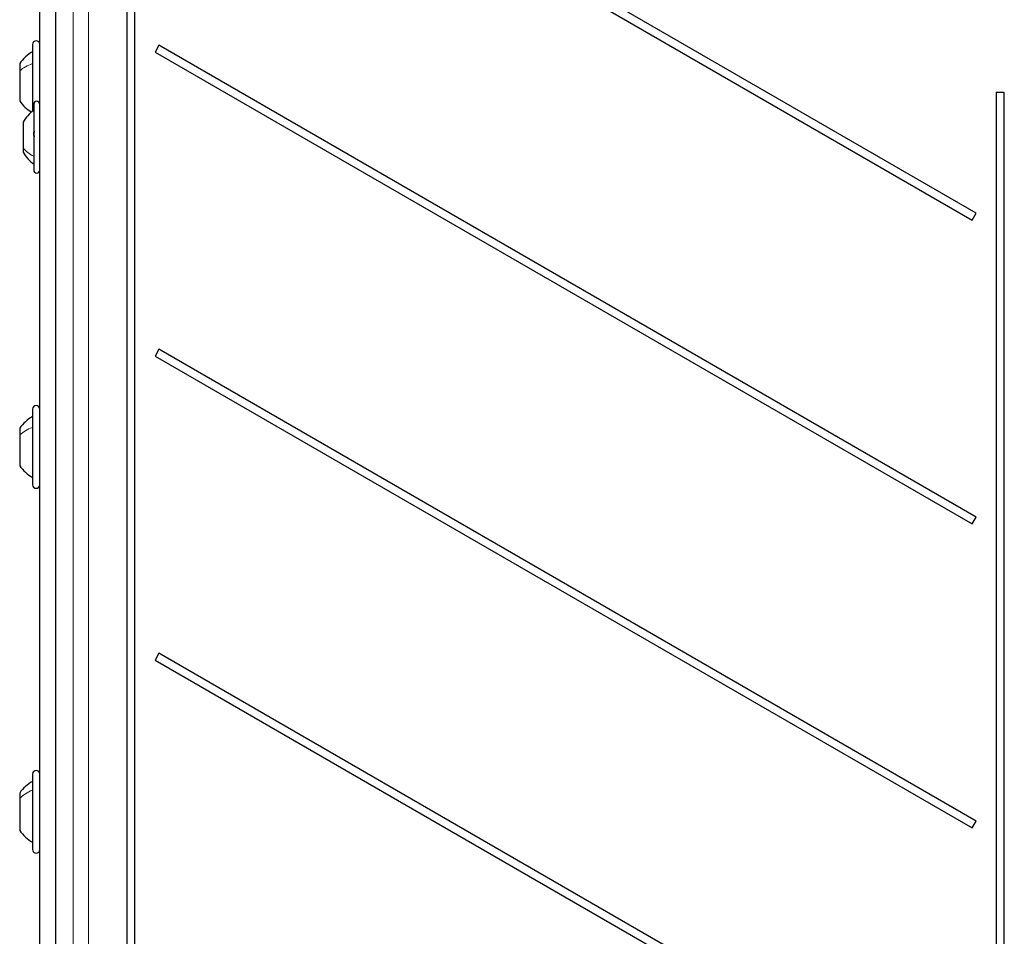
# Model space of a CAD drawing. Header units: millimetres. Extents: x 5 to 418, y 2 to 292.
# Tile 15 of 74: x 66 to 93, y 163 to 188. Entities that reach past the tile are written whole.
import ezdxf

# ---------------------------------------------------------------- set-up
doc = ezdxf.new("R2010")
doc.units = ezdxf.units.MM

msp = doc.modelspace()

# ---------------------------------------------------------------- linework, layer by layer
at = {"color": 7, "linetype": 'Continuous', "lineweight": 25}
for p, q in [((67.064, 216.91), (67.064, 131.0831)), ((69.0265, 209.7632), (69.0265, 147.0966)), ((69.247, 147.0966), (69.247, 209.7632)), ((92.3099, 182.3299), (69.9053, 195.2651)), ((69.797, 195.0775), (92.2015, 182.1422)), ((66.6368, 146.9132), (66.6368, 194.4132)), ((66.4368, 186.9532), (66.4368, 185.1224)), ((69.9053, 186.9318), (69.797, 186.7442)), ((92.3099, 173.9966), (69.9053, 186.9318)), ((69.797, 186.7442), (92.2015, 173.8089)), ((66.0868, 186.4332), (66.0868, 186.2339)), ((66.0868, 186.2339), (66.0868, 185.4066)), ((92.8599, 185.6466), (92.8599, 147.0966)), ((92.8599, 185.6466), (93.0803, 185.6466)), ((93.0803, 147.0966), (93.0803, 185.6466)), ((66.4701, 185.3132), (66.4701, 183.7709)), ((66.1784, 184.8257), (66.1784, 184.1188)), ((66.1784, 184.1188), (66.1784, 184.0007)), ((66.4701, 183.7709), (66.4701, 183.5132)), ((92.2015, 182.1422), (92.3099, 182.3299)), ((69.9053, 178.5985), (69.797, 178.4108)), ((92.3099, 165.6632), (69.9053, 178.5985)), ((69.797, 178.4108), (92.2015, 165.4756)), ((66.4368, 176.9532), (66.4368, 174.8866)), ((66.0868, 176.4332), (66.0868, 176.2502)), ((66.0868, 176.2502), (66.0868, 175.4066)), ((92.2015, 173.8089), (92.3099, 173.9966)), ((69.9053, 170.2651), (69.797, 170.0775)), ((69.797, 170.0775), (92.2015, 157.1422)), ((92.3099, 157.3299), (69.9053, 170.2651)), ((66.4368, 166.9532), (66.4368, 164.8866)), ((66.0868, 166.4332), (66.0868, 166.2855)), ((66.0868, 166.2855), (66.0868, 165.4066)), ((92.2015, 165.4756), (92.3099, 165.6632))]:
    msp.add_line(p, q, dxfattribs=at)
at = {"color": 7, "linetype": 'Continuous', "lineweight": 18}
for p, q in [((67.064, 216.91), (67.064, 131.0831)), ((67.5568, 146.1827), (67.5568, 216.7459)), ((67.9729, 216.7459), (67.9729, 146.1827))]:
    msp.add_line(p, q, dxfattribs=at)
at = {"color": 7, "linetype": 'Continuous', "lineweight": 25}
for centre, radius, start, end in [((66.5368, 186.9532), 0.1, 0, 180), ((66.9346, 185.8573), 1.025, 119.06056, 145.8119), ((66.9346, 185.9825), 1.025, 214.1881, 239.23742), ((66.5534, 185.3132), 0.0833, 0, 180), ((67.015, 184.3582), 0.9583, 124.65152, 150.8011), ((67.015, 184.4682), 0.9583, 209.1989, 235.34848), ((66.5534, 183.5132), 0.0833, 180, 0), ((66.5368, 176.9532), 0.1, 0, 180), ((66.9346, 175.8573), 1.025, 119.06056, 145.8119), ((66.9346, 175.9825), 1.025, 214.1881, 240.93944), ((66.5368, 174.8866), 0.1, 180, 0), ((66.5368, 166.9532), 0.1, 0, 180), ((66.9346, 165.8573), 1.025, 119.06056, 145.8119), ((66.9346, 165.9825), 1.025, 214.1881, 240.93944), ((66.5368, 164.8866), 0.1, 180, 0)]:
    msp.add_arc(centre, radius, start, end, dxfattribs=at)
at = {"color": 7, "linetype": 'Continuous', "lineweight": 18}
for points in [[(66.4368, 186.4297), (66.3691, 186.4034), (66.2336, 186.3507), (66.1357, 186.2729), (66.0868, 186.2339)], [(66.4701, 183.8899), (66.4123, 183.9221), (66.2967, 183.9865), (66.2179, 184.0747), (66.1784, 184.1188)], [(66.4368, 176.4562), (66.3691, 176.4284), (66.2336, 176.373), (66.1357, 176.2912), (66.0868, 176.2502)], [(66.4368, 166.5135), (66.3691, 166.4828), (66.2336, 166.4214), (66.1357, 166.3308), (66.0868, 166.2855)]]:
    msp.add_open_spline(points, degree=3, dxfattribs=at)
at = {"color": 7, "linetype": 'Continuous', "lineweight": 25}
msp.add_open_spline([(66.4986, 184.4279), (66.4947, 184.4323), (66.4869, 184.4411), (66.4777, 184.4622), (66.4716, 184.4872), (66.4694, 184.5139), (66.4716, 184.5381), (66.4777, 184.5562), (66.4869, 184.5673), (66.4947, 184.5681), (66.4986, 184.5685)], degree=3, knots=[0, 0, 0, 0, 0.1252207, 0.2494814, 0.3743239, 0.4990613, 0.6238954, 0.7493873, 0.8744403, 1, 1, 1, 1], dxfattribs=at)

doc.saveas('drawing.dxf')
